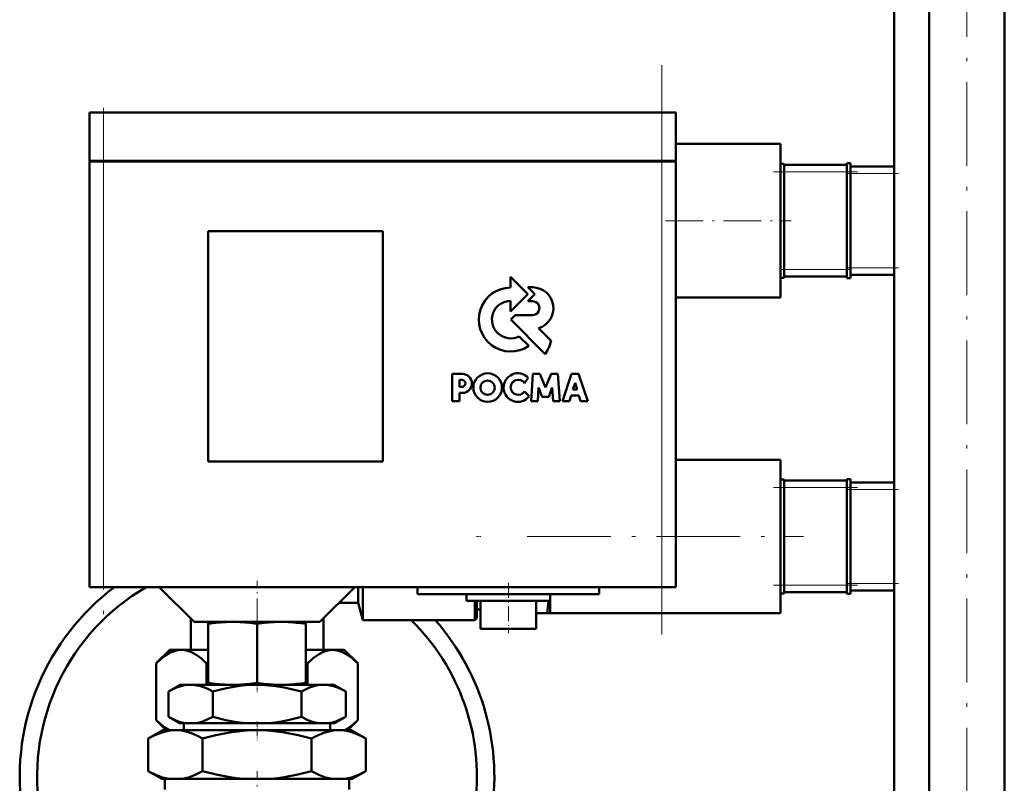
# Model space of a CAD drawing. Extents: x -1351 to 1763, y -1300 to 640.
# Tile 54 of 90: x 248 to 389, y -123 to -14. Entities that reach past the tile are written whole.
import ezdxf

# ---------------------------------------------------------------- set-up
doc = ezdxf.new("R2010")
doc.units = 0
doc.linetypes.add('DASHDOT', pattern=[18.5, 12, -3, 0.5, -3])

msp = doc.modelspace()

# ---------------------------------------------------------------- linework, layer by layer
at = {"color": 7, "linetype": 'DASHDOT', "lineweight": 18}
for p, q in [((383.27, -219.97), (383.27, 236.15)), ((339.6, -102.11), (339.6, -20.51)), ((259.6, -28.21), (259.6, -101.41)), ((320.3, -88.06), (359.9, -88.06))]:
    msp.add_line(p, q, dxfattribs=at)
at = {"color": 7, "lineweight": 50}
for p, q in [((372.85, -181.96), (372.85, 160.14)), ((377.89, -181.96), (377.89, 160.14)), ((388.65, -181.96), (388.65, 160.14)), ((259.6, -27.31), (257.6, -27.31)), ((257.6, -34.21), (257.6, -27.31)), ((259.6, -27.31), (339.6, -27.31)), ((341.6, -27.31), (339.6, -27.31)), ((341.6, -34.21), (341.6, -27.31)), ((341.6, -31.81), (356.6, -31.81)), ((356.6, -34.72), (356.6, -31.81)), ((259.6, -34.21), (257.6, -34.21)), ((257.6, -34.31), (258.19, -34.31)), ((257.6, -34.31), (257.6, -95.31)), ((257.7, -34.31), (257.7, -34.21)), ((258.19, -34.31), (259.6, -34.31)), ((259.6, -34.21), (339.6, -34.21)), ((339.6, -34.31), (259.6, -34.31)), ((341.6, -34.21), (339.6, -34.21)), ((339.6, -34.31), (341.02, -34.31)), ((341.02, -34.31), (341.6, -34.31)), ((341.5, -34.31), (341.5, -34.21)), ((341.6, -95.31), (341.6, -34.31)), ((356.6, -34.64), (357.1, -34.64)), ((356.6, -35.4), (356.6, -34.72)), ((357.1, -35.81), (357.1, -34.64)), ((366.1, -34.81), (357.1, -34.81)), ((366.1, -34.58), (366.1, -35.81)), ((366.6, -34.58), (366.1, -34.58)), ((366.6, -35.81), (366.6, -34.58)), ((372.85, -35.06), (366.6, -35.06)), ((356.6, -42.81), (356.6, -35.4)), ((357.1, -35.81), (357.1, -49.81)), ((366.1, -49.81), (366.1, -35.81)), ((366.6, -35.81), (366.6, -49.81)), ((356.6, -50.22), (356.6, -42.81)), ((274.6, -77.31), (274.6, -44.31)), ((274.6, -44.31), (299.6, -44.31)), ((299.6, -44.31), (299.6, -77.31)), ((356.6, -50.9), (356.6, -50.22)), ((357.1, -50.98), (357.1, -49.81)), ((366.1, -49.81), (366.1, -51.04)), ((366.6, -51.04), (366.6, -49.81)), ((366.6, -50.56), (372.85, -50.56)), ((320.39, -53.34), (317.93, -50.87)), ((317.93, -50.87), (317.93, -52.39)), ((356.6, -53.81), (356.6, -50.9)), ((356.6, -50.98), (357.1, -50.98)), ((357.1, -50.81), (366.1, -50.81)), ((366.6, -51.04), (366.1, -51.04)), ((317.93, -55.81), (320.39, -53.34)), ((320.39, -52.35), (321.38, -53.34)), ((321.11, -52.35), (320.39, -52.35)), ((321.38, -53.34), (320.4, -54.34)), ((317.93, -54.29), (317.93, -55.81)), ((320.4, -54.34), (321.06, -54.34)), ((341.6, -53.81), (356.6, -53.81)), ((318.58, -56.35), (317.95, -56.98)), ((321.06, -56.35), (318.58, -56.35)), ((317.95, -56.98), (322.88, -61.92)), ((323.73, -60.02), (321.93, -58.22)), ((320.53, -60.76), (319.15, -59.39)), ((311.04, -64.76), (309.53, -64.76)), ((309.53, -64.76), (309.53, -68.65)), ((321.11, -64.77), (320.85, -68.65)), ((322.09, -64.77), (321.11, -64.77)), ((322.91, -66.71), (322.09, -64.77)), ((323.73, -64.77), (322.91, -66.71)), ((324.71, -64.77), (323.73, -64.77)), ((324.97, -68.65), (324.71, -64.77)), ((326.65, -64.78), (325.34, -68.65)), ((327.67, -64.78), (326.65, -64.78)), ((328.98, -68.65), (327.67, -64.78)), ((310.58, -65.62), (310.93, -65.62)), ((310.58, -66.64), (310.58, -65.62)), ((319.9, -66.08), (320.46, -65.31)), ((326.84, -67), (327.17, -66.04)), ((327.17, -66.04), (327.47, -67)), ((310.93, -66.64), (310.58, -66.64)), ((310.58, -67.49), (311.04, -67.49)), ((310.58, -68.65), (310.58, -67.49)), ((320.58, -67.98), (319.91, -67.29)), ((321.81, -68.65), (321.94, -66.72)), ((321.94, -66.72), (322.44, -68.05)), ((323.38, -68.05), (323.88, -66.72)), ((323.88, -66.72), (324, -68.65)), ((327.47, -67), (326.84, -67)), ((309.53, -68.65), (310.58, -68.65)), ((320.85, -68.65), (321.81, -68.65)), ((322.44, -68.05), (323.38, -68.05)), ((324, -68.65), (324.97, -68.65)), ((325.34, -68.65), (326.38, -68.65)), ((326.38, -68.65), (326.62, -67.87)), ((326.62, -67.87), (327.69, -67.87)), ((327.69, -67.87), (327.94, -68.65)), ((327.94, -68.65), (328.98, -68.65)), ((299.6, -77.31), (274.6, -77.31)), ((341.6, -77.06), (356.6, -77.06)), ((356.6, -79.97), (356.6, -77.06)), ((356.6, -79.89), (357.1, -79.89)), ((356.6, -80.65), (356.6, -79.97)), ((357.1, -81.06), (357.1, -79.89)), ((366.1, -80.06), (357.1, -80.06)), ((366.1, -79.83), (366.1, -81.06)), ((366.6, -79.83), (366.1, -79.83)), ((366.6, -81.06), (366.6, -79.83)), ((372.85, -80.31), (366.6, -80.31)), ((356.6, -88.06), (356.6, -80.65)), ((357.1, -81.06), (357.1, -95.06)), ((366.1, -95.06), (366.1, -81.06)), ((366.6, -81.06), (366.6, -95.06)), ((356.6, -95.47), (356.6, -88.06)), ((258.19, -95.31), (257.6, -95.31)), ((259.6, -95.31), (258.19, -95.31)), ((259.6, -95.31), (339.6, -95.31)), ((272.6, -100.31), (267.6, -95.31)), ((290.6, -100.31), (295.6, -95.31)), ((296.1, -97.56), (296.1, -95.31)), ((296.77, -100.06), (296.77, -95.31)), ((304.6, -95.31), (304.6, -96.31)), ((330.6, -95.31), (330.6, -96.31)), ((341.02, -95.31), (339.6, -95.31)), ((341.6, -95.31), (341.02, -95.31)), ((356.6, -96.15), (356.6, -95.47)), ((357.1, -96.23), (357.1, -95.06)), ((366.1, -95.06), (366.1, -96.29)), ((366.6, -96.29), (366.6, -95.06)), ((366.6, -95.81), (372.85, -95.81)), ((317.6, -96.31), (304.6, -96.31)), ((311.6, -96.31), (311.6, -97.31)), ((311.6, -97.31), (317.6, -97.31)), ((312.8, -100.06), (312.8, -97.31)), ((313.1, -99.76), (313.1, -97.31)), ((313.6, -97.31), (313.6, -101.31)), ((330.6, -96.31), (317.6, -96.31)), ((317.6, -97.31), (323.6, -97.31)), ((321.6, -97.31), (321.6, -101.31)), ((323.6, -96.31), (323.6, -99.06)), ((323.6, -96.31), (323.6, -97.31)), ((356.6, -99.06), (356.6, -96.15)), ((356.6, -96.23), (357.1, -96.23)), ((357.1, -96.06), (366.1, -96.06)), ((366.6, -96.29), (366.1, -96.29)), ((293.35, -97.56), (296.1, -97.56)), ((296.1, -97.56), (296.77, -100.06)), ((313.1, -98.54), (313.6, -98.54)), ((272.1, -99.81), (272.1, -104.31)), ((291.1, -104.31), (291.1, -99.81)), ((296.77, -100.06), (312.8, -100.06)), ((313.1, -99.76), (312.8, -100.06)), ((321.6, -99.06), (323.15, -99.06)), ((323.6, -99.06), (323.15, -99.06)), ((323.6, -99.06), (356.6, -99.06)), ((272.6, -100.31), (281.6, -100.31)), ((274.6, -100.6), (274.6, -100.31)), ((274.6, -100.6), (274.6, -109.03)), ((281.6, -100.31), (290.6, -100.31)), ((281.6, -100.59), (281.6, -109.04)), ((288.6, -100.31), (288.6, -100.6)), ((288.6, -100.6), (288.6, -109.03)), ((313.6, -101.31), (317.6, -101.31)), ((317.6, -101.31), (321.6, -101.31)), ((269.1, -104.31), (267.17, -106.24)), ((270.63, -104.31), (269.1, -104.31)), ((270.63, -104.31), (270.78, -104.31)), ((270.78, -104.31), (270.63, -104.31)), ((274.6, -104.31), (270.78, -104.31)), ((274.6, -104.31), (270.94, -104.31)), ((272.1, -104.31), (270.94, -104.31)), ((292.26, -104.31), (288.6, -104.31)), ((292.43, -104.31), (288.6, -104.31)), ((292.26, -104.31), (291.1, -104.31)), ((294.1, -104.31), (292.43, -104.31)), ((294.1, -104.31), (296.04, -106.24)), ((267.17, -106.25), (267.17, -114.38)), ((274.38, -106.25), (274.6, -106.14)), ((274.38, -106.25), (274.38, -109.31)), ((288.6, -106.14), (288.82, -106.25)), ((288.82, -106.25), (288.82, -109.31)), ((296.04, -106.25), (296.04, -114.38)), ((270.6, -109.31), (268.9, -110.29)), ((272.08, -109.31), (270.6, -109.31)), ((281.6, -109.31), (272.08, -109.31)), ((274.6, -109.31), (274.6, -109.03)), ((274.6, -109.31), (277.27, -109.31)), ((278.97, -109.31), (277.27, -109.31)), ((278.97, -109.31), (284.23, -109.31)), ((291.13, -109.31), (281.6, -109.31)), ((285.93, -109.31), (284.23, -109.31)), ((285.93, -109.31), (288.6, -109.31)), ((288.6, -109.03), (288.6, -109.31)), ((292.6, -109.31), (291.13, -109.31)), ((292.6, -109.31), (294.3, -110.29)), ((268.9, -113.89), (268.9, -110.29)), ((275.25, -113.89), (275.25, -110.29)), ((287.95, -113.89), (287.95, -110.29)), ((294.3, -113.89), (294.3, -110.29)), ((270.49, -114.81), (268.9, -113.89)), ((292.71, -114.81), (294.3, -113.89)), ((268.6, -115.81), (267.17, -114.38)), ((271.3, -114.81), (270.49, -114.81)), ((271.12, -114.81), (271.12, -115.81)), ((271.3, -114.81), (272.86, -114.81)), ((280.04, -114.81), (272.86, -114.81)), ((280.04, -114.81), (283.16, -114.81)), ((290.35, -114.81), (283.16, -114.81)), ((290.35, -114.81), (291.91, -114.81)), ((292.71, -114.81), (291.91, -114.81)), ((292.08, -114.81), (292.08, -115.81)), ((294.6, -115.81), (296.04, -114.38)), ((268.1, -115.81), (266.01, -117.02)), ((266.01, -121.68), (266.01, -117.02)), ((269.91, -115.81), (268.1, -115.81)), ((281.6, -115.81), (269.91, -115.81)), ((273.81, -121.68), (273.81, -117.02)), ((293.29, -115.81), (281.6, -115.81)), ((289.4, -121.68), (289.4, -117.02)), ((295.1, -115.81), (293.29, -115.81)), ((295.1, -115.81), (297.19, -117.02)), ((297.19, -121.68), (297.19, -117.02)), ((267.97, -122.81), (266.01, -121.68)), ((295.24, -122.81), (297.19, -121.68)), ((268.95, -122.81), (267.97, -122.81)), ((268.38, -124.31), (268.38, -122.81)), ((268.95, -122.81), (270.87, -122.81)), ((279.69, -122.81), (270.87, -122.81)), ((279.69, -122.81), (283.52, -122.81)), ((292.34, -122.81), (283.52, -122.81)), ((292.34, -122.81), (294.25, -122.81)), ((295.24, -122.81), (294.25, -122.81)), ((294.82, -124.31), (294.82, -122.81))]:
    msp.add_line(p, q, dxfattribs=at)
at = {"color": 7, "linetype": 'DASHDOT', "lineweight": 18, "ltscale": 0.207015}
msp.add_line((259.6, -26.62), (259.6, -34.9), dxfattribs=at)
at = {"color": 7, "lineweight": 18}
for p, q in [((259.6, -34.21), (259.6, -27.31)), ((339.6, -34.21), (339.6, -27.31)), ((259.6, -34.31), (259.6, -34.21)), ((259.6, -95.31), (259.6, -34.31)), ((339.6, -34.31), (339.6, -34.21)), ((339.6, -34.31), (339.6, -95.31)), ((356.6, -35.81), (357.1, -35.81)), ((357.1, -35.81), (366.1, -35.81)), ((366.6, -35.81), (366.1, -35.81)), ((366.6, -36.06), (372.85, -36.06)), ((356.6, -49.81), (357.1, -49.81)), ((366.1, -49.81), (357.1, -49.81)), ((366.6, -49.81), (366.1, -49.81)), ((372.85, -49.56), (366.6, -49.56)), ((356.6, -81.06), (357.1, -81.06)), ((357.1, -81.06), (366.1, -81.06)), ((366.6, -81.06), (366.1, -81.06)), ((366.6, -81.31), (372.85, -81.31)), ((356.6, -95.06), (357.1, -95.06)), ((366.1, -95.06), (357.1, -95.06)), ((366.6, -95.06), (366.1, -95.06)), ((372.85, -94.81), (366.6, -94.81))]:
    msp.add_line(p, q, dxfattribs=at)
at = {"color": 7, "linetype": 'DASHDOT', "lineweight": 18, "ltscale": 0.3}
for p, q in [((355.6, -35.81), (367.6, -35.81)), ((355.6, -81.06), (367.6, -81.06)), ((355.6, -95.06), (367.6, -95.06))]:
    msp.add_line(p, q, dxfattribs=at)
at = {"color": 7, "linetype": 'DASHDOT', "lineweight": 18, "ltscale": 0.187494}
for p, q in [((365.98, -36.06), (373.48, -36.06)), ((365.98, -49.56), (373.48, -49.56)), ((365.98, -81.31), (373.48, -81.31)), ((365.98, -94.81), (373.48, -94.81))]:
    msp.add_line(p, q, dxfattribs=at)
at = {"color": 7, "linetype": 'DASHDOT', "lineweight": 18, "ltscale": 0.450021}
msp.add_line((340.1, -42.81), (358.1, -42.81), dxfattribs=at)
at = {"color": 7, "linetype": 'DASHDOT', "lineweight": 18, "ltscale": 0.014999}
msp.add_line((356.55, -49.81), (357.15, -49.81), dxfattribs=at)
at = {"color": 7, "linetype": 'DASHDOT', "lineweight": 18, "ltscale": 0.015015}
msp.add_line((366.65, -49.81), (366.05, -49.81), dxfattribs=at)
at = {"color": 7, "linetype": 'DASHDOT', "lineweight": 18, "ltscale": 0.014984}
msp.add_line((313.05, -88.06), (313.65, -88.06), dxfattribs=at)
at = {"color": 7, "linetype": 'DASHDOT', "lineweight": 18, "ltscale": 0.27}
msp.add_line((281.6, -105.21), (281.6, -94.41), dxfattribs=at)
at = {"color": 7, "linetype": 'DASHDOT', "lineweight": 18, "ltscale": 0.180015}
msp.add_line((317.6, -94.71), (317.6, -101.91), dxfattribs=at)
at = {"color": 7, "linetype": 'DASHDOT', "lineweight": 18, "ltscale": 0.037938}
msp.add_line((281.6, -108.91), (281.6, -110.43), dxfattribs=at)
at = {"color": 7, "linetype": 'DASHDOT', "lineweight": 18, "ltscale": 0.066602}
msp.add_line((281.6, -114.59), (281.6, -117.25), dxfattribs=at)
at = {"color": 7, "linetype": 'DASHDOT', "lineweight": 18, "ltscale": 0.340646}
msp.add_line((281.6, -135.3), (281.6, -121.68), dxfattribs=at)
at = {"color": 7, "lineweight": 50}
for points in [[(270.63, -104.31), (270.27, -104.35), (269.91, -104.43), (269.18, -104.71), (268.4, -105.19), (267.8, -105.65), (267.17, -106.25)], [(270.78, -104.31), (271.48, -104.39), (272.2, -104.63), (272.96, -105.05), (273.64, -105.56), (274.38, -106.25)], [(288.82, -106.25), (289.64, -105.5), (290.39, -104.96), (291.1, -104.59), (291.77, -104.38), (292.43, -104.31)], [(292.43, -104.31), (293.08, -104.38), (293.75, -104.59), (294.46, -104.96), (295.21, -105.5), (296.04, -106.25)], [(272.08, -109.31), (271.54, -109.34), (271.01, -109.43), (270.54, -109.55), (270.08, -109.72), (269.48, -109.98), (268.9, -110.29)], [(275.25, -110.29), (274.73, -110.01), (274.21, -109.77), (273.5, -109.52), (272.79, -109.37), (272.08, -109.31)], [(281.6, -109.31), (280.53, -109.34), (279.46, -109.43), (278.34, -109.59), (277.23, -109.8), (276.23, -110.03), (275.25, -110.29)], [(287.95, -110.29), (286.75, -109.97), (285.54, -109.71), (283.91, -109.45), (282.26, -109.32), (281.6, -109.31)], [(291.13, -109.31), (290.59, -109.34), (290.06, -109.43), (289.59, -109.55), (289.13, -109.72), (288.54, -109.98), (287.95, -110.29)], [(294.3, -110.29), (293.78, -110.01), (293.26, -109.77), (292.56, -109.52), (291.85, -109.37), (291.13, -109.31)], [(268.9, -113.89), (269.85, -114.38), (270.33, -114.56), (270.81, -114.71), (271.3, -114.81)], [(272.86, -114.81), (273.34, -114.71), (273.83, -114.56), (274.55, -114.26), (275.25, -113.89)], [(275.25, -113.89), (277.15, -114.37), (278.11, -114.56), (279.08, -114.71), (280.04, -114.81)], [(283.16, -114.81), (284.13, -114.71), (285.1, -114.56), (286.06, -114.37), (287.95, -113.89)], [(287.95, -113.89), (288.9, -114.38), (289.38, -114.56), (289.87, -114.71), (290.35, -114.81)], [(291.91, -114.81), (292.4, -114.71), (292.88, -114.56), (293.6, -114.26), (294.3, -113.89)], [(268.99, -115.81), (268.4, -115.44), (267.8, -114.97), (267.17, -114.38)], [(294.21, -115.81), (294.62, -115.56), (295.05, -115.25), (295.53, -114.86), (296.04, -114.38)], [(269.91, -115.81), (269.42, -115.83), (268.92, -115.9), (267.94, -116.14), (266.97, -116.52), (266.01, -117.02)], [(273.81, -117.02), (273.17, -116.67), (272.53, -116.38), (271.66, -116.07), (270.79, -115.88), (269.91, -115.81)], [(281.6, -115.81), (280.61, -115.83), (279.62, -115.9), (277.66, -116.14), (275.72, -116.52), (273.81, -117.02)], [(289.4, -117.02), (287.48, -116.52), (285.54, -116.14), (283.58, -115.9), (282.59, -115.83), (281.6, -115.81)], [(293.29, -115.81), (292.8, -115.83), (292.31, -115.9), (291.32, -116.14), (290.35, -116.52), (289.4, -117.02)], [(297.19, -117.02), (296.55, -116.67), (295.91, -116.38), (295.05, -116.07), (294.17, -115.88), (293.29, -115.81)], [(266.01, -121.68), (267.08, -122.23), (268.05, -122.6), (268.95, -122.81)], [(270.87, -122.81), (271.77, -122.6), (272.74, -122.23), (273.81, -121.68)], [(273.81, -121.68), (275.75, -122.19), (277.71, -122.57), (278.69, -122.71), (279.69, -122.81)], [(283.52, -122.81), (284.51, -122.71), (285.5, -122.57), (287.46, -122.19), (289.4, -121.68)], [(289.4, -121.68), (290.47, -122.23), (291.43, -122.6), (292.34, -122.81)], [(294.25, -122.81), (295.15, -122.6), (296.12, -122.23), (297.19, -121.68)]]:
    msp.add_lwpolyline(points, dxfattribs=at)
for centre, radius in [((314.64, -66.72), 2.05), ((314.62, -66.74), 1.03)]:
    msp.add_circle(centre, radius, dxfattribs=at)
for centre, radius, start, end in [((317.94, -56.98), 4.58, 90.1383, 304.4298), ((321.05, -55.35), 3, 287.1499, 88.7273), ((317.94, -56.98), 2.69, 90.2347, 296.6674), ((321.06, -55.34), 1, 269.9385, 89.9386), ((318.07, -58.65), 5.82, 325.8057, 346.3515), ((311.02, -66.13), 1.36, 270.7089, 89.4662), ((318.97, -66.72), 2.05, 43.4814, 321.8497), ((310.93, -66.13), 0.509, 270.4383, 90.0947), ((319.01, -66.69), 1.08, 34.2807, 326.1974), ((281.6, -122.51), 34, 126.8713, 187.2665), ((281.6, -122.51), 31.5, 120.2908, 187.8467), ((280.22, -92.38), 43.44, 351.1556, 353.4847), ((281.6, -122.51), 34, 298.5501, 41.3222), ((281.6, -122.51), 31.5, 301.1499, 45.4548), ((278.37, -123.85), 23.56, 92.1952, 99.1944), ((277.88, -123.77), 23.48, 80.893, 87.8135), ((285.32, -123.78), 23.48, 92.1902, 99.1073), ((284.84, -123.86), 23.56, 80.8063, 87.8012), ((278.41, -85.43), 23.91, 260.8433, 267.2838), ((277.84, -85.51), 23.83, 272.708, 279.07), ((285.36, -85.51), 23.83, 260.9296, 267.2892), ((284.8, -85.42), 23.91, 272.719, 279.1561)]:
    msp.add_arc(centre, radius, start, end, dxfattribs=at)

doc.saveas('drawing.dxf')
